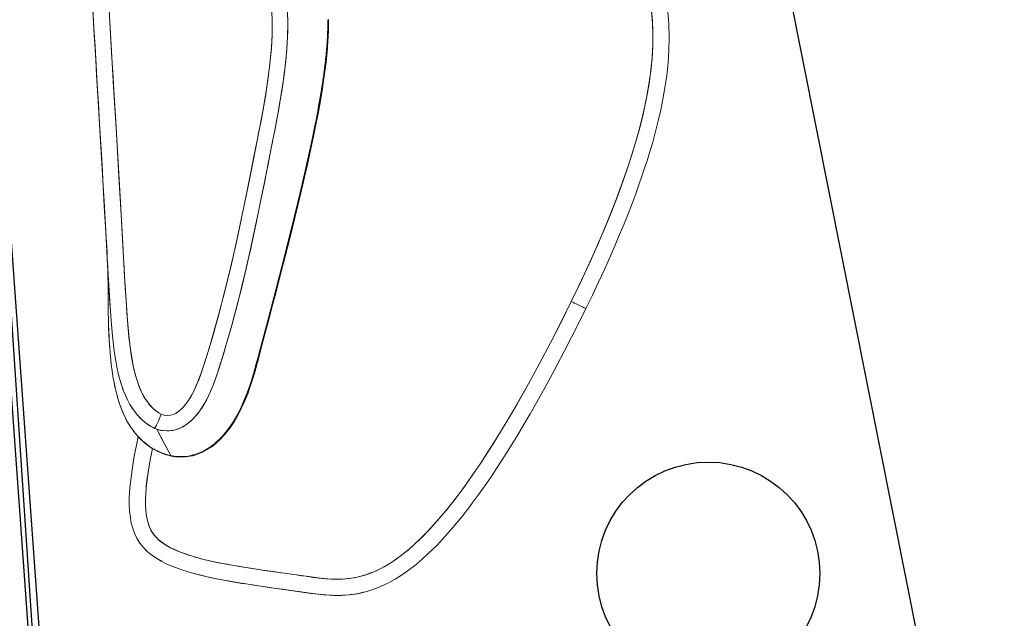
# Model space of a CAD drawing. Header units: millimetres. Extents: x -391 to 65307, y -49674 to 2290.
# Tile 15 of 21: x 17398 to 19208, y -34823 to -33721. Entities that reach past the tile are written whole.
import ezdxf

# ---------------------------------------------------------------- set-up
doc = ezdxf.new("R2010")
doc.units = ezdxf.units.MM
doc.header["$LTSCALE"] = 200
doc.header["$MEASUREMENT"] = 0
doc.layers.get('0').update_dxf_attribs({"color": 8, "linetype": 'CONTINUOUS'})
for name, color, linetype in [('furniture', 8, 'CONTINUOUS'), ('IMPORTED_BG', 8, 'CONTINUOUS'), ('orlando', 8, 'CONTINUOUS')]:
    doc.layers.add(name, color=color, linetype=linetype)

# ---------------------------------------------------------------- blocks, each defined once
blk = doc.blocks.new('A$C5F4E4BC4')
at = {"linetype": 'Continuous', "lineweight": 0}
for p, q in [((432.6, 1094.8), (441.5, 1095.5)), ((525, 1087.9), (526.2, 1087.8)), ((572.8, 1089.8), (574.1, 1089.7)), ((127.8, 1074.4), (128, 1074.6)), ((438.1, 1082.9), (440, 1083.3)), ((452.7, 1085.2), (453.9, 1085.3)), ((615.2, 1084.8), (615.9, 1084.7)), ((645.2, 1080.9), (640.1, 1081.5)), ((104.4, 1049.2), (106.6, 1052.2)), ((419.4, 1048.1), (430.4, 1051.1)), ((475.5, 1057.2), (498.3, 1058)), ((498.3, 1058), (521, 1057.9)), ((521, 1057.9), (543.8, 1057.2)), ((543.8, 1057.2), (566.6, 1056.1)), ((566.6, 1056.1), (589.3, 1054.7)), ((589.3, 1054.7), (612, 1053.3)), ((612, 1053.3), (634.8, 1051.7)), ((306.5, 1042.7), (312.3, 1040.7)), ((384.9, 1030), (388.7, 1033)), ((398.4, 1039.2), (408.7, 1044.2)), ((408.7, 1044.2), (419.4, 1048.1)), ((680.2, 1048.6), (725.6, 1045.5)), ((725.6, 1045.5), (816.5, 1039.3)), ((816.5, 1039.3), (861.9, 1036.3)), ((861.9, 1036.3), (907.3, 1033.3)), ((907.3, 1033.3), (975.4, 1028.8)), ((338.7, 1025.4), (338.3, 1025.1)), ((345.1, 1025), (345.2, 1025.3)), ((346.9, 1028.8), (347.3, 1028.7)), ((370.3, 1011.4), (371.5, 1014)), ((371.5, 1014), (372.9, 1016.6)), ((372.9, 1016.6), (374.4, 1019)), ((374.4, 1019), (376.2, 1021.3)), ((376.2, 1021.3), (380, 1025.5)), ((380, 1025.5), (382.4, 1027.8)), ((382.4, 1027.8), (384.9, 1030)), ((975.4, 1028.8), (998.2, 1027.3)), ((998.2, 1027.3), (1043.6, 1024.3)), ((1043.6, 1024.3), (1089, 1021.2)), ((1089, 1021.2), (1111.7, 1019.7)), ((340.5, 1005.3), (341, 1010.4)), ((368.7, 1000), (368.9, 1005.8)), ((369.7, 994.3), (368.7, 1000)), ((368.9, 1005.8), (370.3, 1011.4)), ((398, 958.9), (389.2, 966.2)), ((407.3, 952.3), (398, 958.9)), ((416.9, 946.2), (407.3, 952.3)), ((426.9, 940.5), (416.9, 946.2)), ((437, 935.2), (426.9, 940.5)), ((447.3, 930.2), (437, 935.2)), ((452.5, 927.8), (447.3, 930.2)), ((457.7, 925.4), (452.5, 927.8)), ((499.4, 906.7), (457.7, 925.4)), ((541.4, 889), (499.4, 906.7)), ((583.8, 872.1), (541.4, 889)), ((626.5, 855.9), (583.8, 872.1)), ((669.4, 840.2), (626.5, 855.9)), ((712.5, 825.1), (669.4, 840.2)), ((48.7, 807.6), (54.3, 828.4)), ((755.7, 810.4), (712.5, 825.1)), ((45.8, 797.2), (48.7, 807.6)), ((842.2, 781.6), (755.7, 810.4)), ((40.1, 776.5), (42.9, 786.9)), ((853.1, 778.1), (842.2, 781.6)), ((37.5, 766), (40.1, 776.5)), ((863.9, 774.5), (853.1, 778.1)), ((874.7, 770.9), (863.9, 774.5)), ((885.6, 767.4), (874.7, 770.9)), ((929.1, 753.9), (885.6, 767.4)), ((951, 747.6), (929.1, 753.9)), ((973.1, 741.7), (951, 747.6)), ((986.4, 738.3), (973.1, 741.7)), ((999.8, 735.2), (986.4, 738.3)), ((1017.7, 731.4), (999.8, 735.2)), ((1040.1, 727.3), (1017.7, 731.4)), ((1062.6, 724.2), (1040.1, 727.3)), ((1085, 722), (1062.6, 724.2)), ((378.7, 315.2), (344, 340.1)), ((413.7, 290.6), (378.7, 315.2))]:
    blk.add_line(p, q, dxfattribs=at)
at = {"linetype": 'Continuous', "lineweight": 15}
blk.add_line((615.3, 1084.8), (611.9, 1085.2), dxfattribs=at)
at = {"linetype": 'Continuous', "lineweight": 15, "flags": 128}
for points in [[(337.3, 1063.8), (321.8, 1069.2), (302.1, 1075.5), (283, 1081.3), (264.3, 1086.4), (245.9, 1090.8), (227.6, 1094.2), (215.4, 1095.8), (203.1, 1096.8), (190.7, 1096.9), (181.1, 1096.4), (171.4, 1095), (161.6, 1092.8), (151.9, 1089.6), (142.6, 1085.3), (134, 1080.1), (126.4, 1074.4), (119.8, 1068.4), (111.9, 1059.8), (104.7, 1050.6), (98.1, 1040.8), (90.3, 1027.5), (83.1, 1013.2), (76.3, 998.1), (69.9, 982.2), (63.7, 965.4), (57.7, 947.8), (52.1, 930.2), (46.9, 912.8), (39.2, 885.9), (31.9, 859.7), (25, 834.1), (18.2, 809.1), (14.7, 796.7), (11.3, 784.1), (8, 771.1), (5.1, 757.8), (2.6, 743.9), (0.8, 729.7), (0, 715.1), (0.2, 700.2), (1.7, 685.2), (4.2, 670.5), (7.8, 656.3), (12.3, 642.5), (18.3, 627.6), (25.1, 613.2), (32.4, 599.5), (40.3, 586.4), (48.6, 573.8), (57.1, 561.7), (70.8, 543.7), (84.9, 526.7), (99.3, 510.6), (116.5, 492.3), (133.8, 475), (140.5, 468.4), (147.3, 462), (154.2, 455.5), (161.9, 448.4), (171.9, 439.4), (182.9, 429.6), (194.9, 419.2), (208, 408.1), (222.1, 396.4), (237.3, 384.1), (253.5, 371.2), (270.8, 357.7), (289.2, 343.7), (308.6, 329.1), (329.2, 314), (350.8, 298.4), (372.2, 283.2), (394.7, 267.5), (418.1, 251.4), (442.6, 234.8), (468.2, 217.9)], [(389.5, 1087.5), (380.6, 1085.1), (368.2, 1080.8), (356.2, 1075.4), (344.7, 1069.1), (333.9, 1061.7), (324.3, 1053.6), (315.7, 1044.8), (312.4, 1040.9), (309.4, 1036.9), (306.5, 1032.9), (303.9, 1028.7), (301.4, 1024.5), (299.2, 1020.4), (297.6, 1016.8), (296.3, 1014), (295.5, 1011.8), (294.9, 1010.2), (294.1, 1007.9), (293.1, 1004.6), (291.9, 1000.5), (290.9, 995.9), (289.7, 987.3), (289.4, 978.2), (289.9, 968.9), (291.5, 959.5), (294.1, 950), (297.6, 940.9), (301.9, 932.2), (306.9, 923.8), (314.4, 913.5), (322.6, 903.9), (331.5, 895), (342.4, 885.6), (354, 876.7), (365.9, 868.7), (378, 861.3), (390.3, 854.4), (402.8, 848.1), (415.4, 842.2), (428.2, 836.6), (451.8, 826.9), (475.4, 817.3), (499, 807.7), (522.6, 798.2), (546.2, 788.7), (569.9, 779.2), (593.7, 769.7), (659.2, 744), (725, 718.7), (749.3, 709.5), (772.6, 700.9), (795, 692.8), (803.5, 689.7), (811.8, 686.7), (820.1, 683.8), (829, 680.7), (839.2, 677.2), (850.5, 673.3), (863.1, 669.1), (876.9, 664.5), (891.9, 659.7), (908.3, 654.6), (925.9, 649.3), (944.9, 643.9), (960.7, 639.7), (977.5, 635.4), (995.3, 631.3), (1014.1, 627.4), (1033.9, 624), (1054.6, 621.3)], [(662.3, 1080), (660.9, 1080.1), (659.1, 1080.3), (657.6, 1080.4), (656.1, 1080.5), (654.9, 1080.6), (653.7, 1080.7), (652.8, 1080.8), (652, 1080.8), (651.3, 1080.9), (650.5, 1081), (649.7, 1081), (648.7, 1081.1), (647.5, 1081.2), (646.3, 1081.3), (644.9, 1081.5), (643.4, 1081.6), (642.1, 1081.8), (640.9, 1081.9), (639.9, 1082), (639, 1082.1), (638.2, 1082.1), (637.3, 1082.2), (636.3, 1082.3), (634.8, 1082.5), (633.1, 1082.7), (631.4, 1082.9), (629.7, 1083.1), (628.7, 1083.2), (627.7, 1083.3), (626.8, 1083.4), (626, 1083.5), (625, 1083.6), (623.8, 1083.8), (622.3, 1083.9), (620.7, 1084.1), (618.8, 1084.4), (616.6, 1084.6), (615.3, 1084.8)], [(1140.8, 1047.6), (1093.2, 1050.9), (1058.9, 1053.2), (1024.6, 1055.5), (989.5, 1057.8), (953.6, 1060.2), (916.8, 1062.6), (879.2, 1065), (840.8, 1067.5), (802.2, 1070.1), (765, 1072.6), (729.1, 1075), (718.8, 1075.7), (708.6, 1076.4), (698.7, 1077.1), (689.7, 1077.8), (681.5, 1078.4), (674.3, 1079), (668, 1079.6), (662.6, 1080)], [(468.2, 217.9), (491.3, 202.9), (513.7, 188.7), (535.3, 175.2), (556.2, 162.5), (576.2, 150.6), (595.5, 139.4), (614, 128.9), (631.7, 119.1), (649.4, 109.6), (666.2, 100.8), (682, 92.7), (697, 85.3), (711, 78.6), (724, 72.5), (736, 67), (747.5, 62), (759.1, 57), (770.7, 52.2), (782.6, 47.4), (794.5, 42.8), (813.6, 35.9), (833, 29.3), (852.9, 23.2), (875.3, 17), (898.1, 11.6), (921.1, 7.1), (944.5, 3.6), (968.1, 1.2), (991.9, 0)]]:
    blk.add_lwpolyline(points, dxfattribs=at)
at = {"linetype": 'Continuous', "lineweight": 0, "flags": 128}
for points in [[(663.7, 1079.9), (637.2, 1081.7), (609.9, 1083.6), (582.5, 1085.3), (554.9, 1086.8), (526.9, 1087.8), (498.5, 1088), (484.1, 1087.6), (469.5, 1086.8), (454.7, 1085.4), (439.6, 1083.2), (424.2, 1080.1), (415.5, 1077.8), (406.7, 1075), (397.9, 1071.6), (389, 1067.4), (380.1, 1062.5), (375.2, 1059.3), (370.5, 1055.8), (365.8, 1052), (361.4, 1047.9), (357, 1043.4), (352.7, 1038.1), (348.5, 1031.7)], [(391.1, 1088), (378.7, 1084.4), (366.6, 1079.9)], [(375.3, 1083.1), (380.2, 1084.9), (386, 1086.5)], [(416.5, 1092.9), (403.5, 1090.7), (391.1, 1088)], [(433.5, 1094.9), (424.7, 1094), (416.5, 1092.9)], [(518.8, 1094.8), (506.5, 1095.5), (495.1, 1096), (484.5, 1096.3), (474.7, 1096.5), (467.6, 1096.5), (458.3, 1096.3), (449.5, 1096), (441.3, 1095.5), (433.5, 1094.9)], [(503.5, 1095.6), (521.5, 1094.6), (540.9, 1093), (541.9, 1092.9)], [(544.5, 1092.7), (531.5, 1093.8), (518.8, 1094.8)], [(570.1, 1090.2), (557.3, 1091.5), (544.5, 1092.7)], [(615.3, 1084.8), (608.8, 1085.6), (570.1, 1090.2)], [(343.6, 1068.1), (338.9, 1065), (333, 1060.6)], [(346.3, 1069.8), (345, 1069), (343.6, 1068.1)], [(349.2, 1071.5), (348, 1070.8), (346.3, 1069.8)], [(352, 1073), (350.6, 1072.3), (349.2, 1071.5)], [(354.9, 1074.5), (353.3, 1073.7), (352, 1073)], [(360.7, 1077.4), (357.4, 1075.8), (354.9, 1074.5)], [(355.6, 1074.9), (355.8, 1075), (355.9, 1075.1)], [(383.6, 1064.6), (387.9, 1066.9), (392.3, 1069.1)], [(405.7, 1074.6), (412.2, 1076.8), (418.8, 1078.7)], [(418.8, 1078.7), (423.7, 1080), (428.8, 1081.2)], [(579.3, 1085.5), (596.3, 1084.5), (621.4, 1082.8)], [(621.4, 1082.8), (646.8, 1081.1), (669.5, 1079.5)], [(640.4, 1081.5), (642.8, 1081.2), (645.2, 1080.9)], [(669.5, 1079.5), (693.8, 1077.9), (717.7, 1076.2)], [(717.7, 1076.2), (765.4, 1072.9), (814, 1069.6)], [(814, 1069.6), (884.7, 1064.9), (958.4, 1060)], [(484.6, 242.9), (448.9, 266.5), (413.7, 290.6), (378.7, 315.2), (344, 340.1), (309.7, 365.5), (275.8, 391.5), (242.5, 418.2), (209.8, 445.8), (189.6, 463.5), (169.9, 481.7), (150.6, 500.3), (131.8, 519.4), (117.4, 534.9), (103.6, 550.8), (90.4, 567.1), (77.8, 583.9), (69.9, 595.4), (62.5, 607.3), (55.5, 619.4), (49.1, 632), (43.3, 644.9), (38.5, 658.2), (34.8, 670.9), (32.1, 683.9), (30.4, 697.1), (29.8, 710.5), (30.3, 723.7), (31.7, 737.1), (34, 750.4), (36.9, 763.6), (40.2, 776.7), (43.7, 789.7), (47.3, 802.7), (64, 864.1), (70.1, 886), (76.5, 907.8), (83.1, 929.6), (90.2, 951.1), (98.1, 972.5), (102.9, 984.5), (108.1, 996.4), (113.8, 1008.1), (120.1, 1019.6), (127.1, 1030.6), (131.9, 1037.1), (137.2, 1043.4), (143, 1049.2), (149.3, 1054.3), (156.3, 1058.7), (163.7, 1062.1), (171.5, 1064.5), (179.5, 1066), (190, 1066.9), (200.4, 1066.9), (210.8, 1066.2), (221.2, 1064.9), (231.5, 1063.1), (241.7, 1061.1), (251.8, 1058.7), (270.2, 1053.9), (288.4, 1048.5), (306.5, 1042.7), (312.3, 1040.7)], [(141, 1047.3), (145.1, 1051), (149.3, 1054.3)], [(149.3, 1054.3), (153.9, 1057.3), (158.7, 1059.9)], [(158.7, 1059.9), (163.7, 1062), (168.9, 1063.8)], [(168.9, 1063.8), (174.1, 1065.1), (179.5, 1066)], [(201.3, 1066.9), (211.7, 1066.1), (222.9, 1064.6)], [(265.2, 1055.3), (277.9, 1051.7), (291.7, 1047.5), (306.5, 1042.7)], [(323.3, 1052.1), (316.7, 1045.3), (310.4, 1037.5)], [(333, 1060.6), (327.8, 1056.3), (323.3, 1052.1)], [(328.7, 1057), (329.1, 1057.4), (330, 1058.1)], [(336.6, 1063.3), (337.6, 1064.1), (338.1, 1064.4)], [(361.7, 1048.2), (362.8, 1049.3), (363.9, 1050.3)], [(363.9, 1050.3), (365, 1051.2), (366.2, 1052.3)], [(366.2, 1052.3), (367.5, 1053.4), (368.6, 1054.3)], [(368.6, 1054.3), (369.4, 1055), (371, 1056.2)], [(371, 1056.2), (372.2, 1057.1), (373.4, 1058)], [(372.9, 1016.6), (376.6, 1021.8), (380.9, 1026.5), (385.7, 1030.7), (390.9, 1034.6), (396.3, 1038), (401.9, 1041.1), (411, 1045.1), (420.4, 1048.4), (430, 1051), (443.4, 1053.7), (456.9, 1055.6), (470.4, 1056.9), (484, 1057.7), (497.5, 1058), (524.7, 1057.9), (551.9, 1056.9), (579.1, 1055.4), (606.2, 1053.6), (633.3, 1051.8), (769.1, 1042.5), (905, 1033.4), (981.2, 1028.5), (1057.5, 1023.4), (1133.9, 1018.1)], [(373.4, 1058), (374.7, 1058.9), (375.9, 1059.7)], [(375.9, 1059.7), (377.5, 1060.8), (379.1, 1061.8)], [(379.1, 1061.8), (379.4, 1062), (379.7, 1062.2)], [(379.7, 1062.2), (380.4, 1062.6), (381, 1063)], [(381, 1063), (381.7, 1063.4), (382.3, 1063.8)], [(382.3, 1063.8), (382.8, 1064.1), (383.6, 1064.6)], [(634.8, 1051.7), (657.5, 1050.2), (665.9, 1049.6), (680.2, 1048.6)], [(958.4, 1060), (978.2, 1058.7), (1006.5, 1056.9)], [(1006.5, 1056.9), (1034.9, 1055), (1054.6, 1053.6)], [(1054.6, 1053.6), (1080.8, 1051.9), (1102.7, 1050.4)], [(1102.7, 1050.4), (1127.8, 1048.6), (1150.9, 1047.1)], [(115.9, 1012), (122, 1022.7), (128.2, 1032.2), (134.6, 1040.4), (141, 1047.3)], [(306.7, 1032.2), (303.1, 1026.5), (300.2, 1021)], [(308.5, 1034.9), (307.5, 1033.5), (306.7, 1032.2)], [(348.5, 1031.7), (350.1, 1034.5), (351.8, 1036.9)], [(351.8, 1036.9), (353.6, 1039.3), (355.5, 1041.6)], [(355.5, 1041.6), (357.5, 1043.9), (359.6, 1046.1)], [(359.6, 1046.1), (360.6, 1047.2), (361.7, 1048.2)], [(388.7, 1033), (393.4, 1036.3), (398.4, 1039.2)], [(346.7, 1028.4), (317.8, 1017.6), (295.1, 1009)], [(295.1, 1009), (324, 1019.9), (346.7, 1028.4)], [(297.4, 1015.1), (297, 1013.9), (296.5, 1012.7)], [(300.2, 1021), (298.8, 1018.1), (297.4, 1015.1)], [(300.9, 1022.4), (301.3, 1023.2), (301.8, 1024)], [(348.5, 1031.7), (345.2, 1025.2), (342.6, 1017.9), (340.9, 1010), (340.5, 1001.9), (341.1, 994.1), (342.7, 986.9), (345.4, 979.1), (348.7, 972.2), (352.3, 966.2), (356.2, 960.8), (360.2, 955.8), (367.1, 948.5), (374.2, 942.1), (381.3, 936.4), (388.4, 931.2), (395.6, 926.4), (402.9, 921.9), (416.6, 914.1), (430.2, 907.2), (443.7, 900.8), (456.9, 894.7), (470.1, 888.8), (483.3, 883), (514.7, 869.5), (546.2, 856.6), (583.9, 841.8), (621.8, 827.6), (659.7, 813.8), (720.5, 792.7), (781.3, 772.2), (842.1, 752.1), (870.9, 742.6), (899.9, 733.3), (929.3, 724.5), (959, 716.2), (989.2, 708.6), (1011.1, 703.8), (1033.2, 699.7), (1055.6, 696.3), (1078, 693.9)], [(342.4, 1017.2), (343.2, 1019.9), (344.2, 1022.9)], [(346.7, 1028.4), (347.6, 1030.1), (348.5, 1031.7)], [(372.9, 1016.6), (369.9, 1018.3), (367.1, 1020.1), (364.3, 1021.8), (361.6, 1023.4), (359.1, 1024.9), (356.8, 1026.4), (354.7, 1027.7), (352.9, 1028.8), (351.3, 1029.8), (350.1, 1030.7), (349.1, 1031.3), (348.5, 1031.7)], [(348.5, 1031.7), (349.1, 1031.3), (350.1, 1030.7), (351.3, 1029.8), (352.9, 1028.8), (354.7, 1027.7), (356.8, 1026.4), (359.1, 1024.9), (361.6, 1023.4), (364.3, 1021.8), (367.1, 1020.1), (369.9, 1018.3), (372.9, 1016.6)], [(1085, 722), (1061.8, 724.3), (1038.6, 727.6), (1015.4, 731.9), (986.9, 738.2), (958.6, 745.5), (930.5, 753.5), (902.6, 762), (874.9, 770.9), (847.2, 780), (819.5, 789.1), (768.9, 805.9), (718.4, 823.1), (668, 840.7), (625.3, 856.3), (582.7, 872.5), (540.5, 889.4), (498.7, 907), (482, 914.4), (465.4, 921.8), (448.9, 929.5), (432.6, 937.5), (416.6, 946.4), (408.9, 951.2), (401.4, 956.3), (394.2, 961.9), (387.4, 967.9), (381, 974.5), (377.4, 979), (374.3, 983.8), (371.6, 988.9), (369.7, 994.3), (368.7, 1000), (368.9, 1005.8), (370.3, 1011.4), (372.9, 1016.6)], [(295.1, 1009), (293.3, 1002.9), (291.6, 995.3)], [(296.5, 1012.7), (295.6, 1010.4), (295.1, 1009)], [(341.3, 993.3), (340.6, 999.2), (340.5, 1005.3)], [(1001.9, 29.8), (979.4, 30.4), (957.1, 32.3), (934.9, 35.2), (912.9, 39.1), (890.9, 44), (863.1, 51.4), (835.6, 60), (808.6, 69.5), (782.1, 79.9), (755.9, 90.9), (722, 106.4), (688.7, 122.8), (655.7, 140.1), (620.8, 159.3), (586.3, 179.3), (552.1, 200), (518.2, 221.2), (484.6, 242.9), (484.6, 242.9)], [(33.7, 865.8), (38.6, 883.6), (43.4, 900.5), (44.5, 904.2), (45.5, 907.8), (46.5, 911.3), (47.6, 914.9), (48.6, 918.3), (49.6, 921.8), (50.7, 925.1), (55.7, 941.2), (60.7, 956.3), (65.6, 970.4), (70.6, 983.5)], [(70.6, 983.5), (73, 989.6), (74.3, 992.9)], [(291.6, 995.3), (290.4, 986), (290.2, 981.1)], [(290.2, 981.1), (290.4, 973.9), (291.2, 967)], [(290.6, 986.9), (290.6, 987.8), (291.1, 991.4)], [(344.4, 981.7), (342.5, 987.5), (341.3, 993.3)], [(349.6, 970.7), (346.6, 976.3), (344.4, 981.7)], [(374.3, 983.7), (371.5, 989), (369.7, 994.3)], [(381.1, 974.4), (377.4, 979.1), (374.3, 983.7)], [(83.9, 931.8), (88.7, 946.5), (93.4, 960), (98.1, 972.5)], [(291.1, 967.9), (290.9, 968.6), (290.8, 970)], [(291.2, 967), (292.4, 960.1), (294.3, 953.1)], [(293.1, 957.7), (292.6, 959.2), (292.6, 959.6)], [(389.2, 966.2), (384.9, 970.3), (381.1, 974.4)], [(391.9, 928.8), (382.6, 935.4), (372.9, 943.3)], [(71.5, 890.6), (75.8, 905.5), (79.9, 919.3), (83.9, 931.8)], [(402, 922.4), (396.8, 925.6), (391.9, 928.8)], [(395.7, 853.2), (384.3, 859.3), (372.2, 866.3), (360.2, 874), (348.4, 882.5), (336.9, 891.9), (329.7, 898.5), (322.7, 905.7), (315.9, 913.5), (309.5, 922.1), (309.4, 922.2)], [(412.4, 916.4), (407.4, 919.2), (402, 922.4)], [(423, 910.8), (417.6, 913.6), (412.4, 916.4)], [(428.4, 908.1), (425.5, 909.5), (423, 910.8)], [(433.8, 905.5), (431.4, 906.6), (428.4, 908.1)], [(444.6, 900.4), (439.2, 902.9), (433.8, 905.5)], [(54.3, 828.4), (56.2, 835.4), (57.7, 841), (58.9, 845.4), (59.8, 848.6), (60.3, 850.4), (61, 852.9), (61.7, 855.5), (62.3, 858), (63, 860.4), (63.7, 862.8), (64.3, 865.2), (66.9, 874.5), (69.3, 883), (71.5, 890.6)], [(450, 897.9), (449.8, 898), (448.4, 898.6), (444.6, 900.4)], [(455.5, 895.4), (452.8, 896.6), (450, 897.9)], [(499.3, 876), (477.1, 885.7), (455.5, 895.4)], [(367.2, 869.4), (381, 861.2), (395.1, 853.5)], [(543.5, 857.7), (521.1, 866.9), (499.3, 876)], [(25.6, 836), (29.7, 851.1), (33.7, 865.8)], [(395.1, 853.5), (412.1, 845.2), (429.7, 837.5)], [(588.1, 840.2), (565.4, 849), (543.5, 857.7)], [(17.5, 806.3), (21.4, 820.4), (25.6, 836)], [(803, 691.4), (786.4, 697.3), (733, 717), (679.9, 737.2), (600.6, 768.3), (521.6, 799.9), (504, 807.1), (486.3, 814.2), (468.6, 821.5), (450.9, 828.7), (433.2, 836), (421.9, 840.9)], [(429.7, 837.5), (430.5, 837.1), (431.4, 836.8)], [(431.4, 836.8), (431.8, 836.6), (432.2, 836.5)], [(432.2, 836.5), (432.2, 836.5), (432.2, 836.5), (432.2, 836.5), (432.2, 836.4), (432.3, 836.4), (432.6, 836.3)], [(432.6, 836.3), (432.8, 836.2), (433, 836.1)], [(433, 836.1), (434.6, 835.5), (436.2, 834.8)], [(436.2, 834.8), (439.4, 833.5), (442.8, 832.1)], [(632.9, 823.5), (610, 832), (588.1, 840.2)], [(442.8, 832.1), (455.1, 827), (468.8, 821.4)], [(468.8, 821.4), (494.8, 810.8), (521.1, 800.1)], [(678, 807.4), (654.8, 815.6), (632.9, 823.5)], [(9.5, 776.4), (13.2, 790.6), (17.5, 806.3)], [(42.9, 786.9), (43, 786.9), (43, 787.1), (43.1, 787.6), (43.7, 789.6), (45.8, 797.2)], [(521.1, 800.1), (598.6, 769.1), (678.4, 737.8)], [(723.2, 791.8), (699.6, 799.8), (678, 807.4)], [(768.5, 776.5), (744, 784.7), (723.2, 791.8)], [(3.1, 746.2), (6.1, 762.2), (9.5, 776.4)], [(33, 745), (34.9, 755), (37.5, 766)], [(791.2, 768.9), (777.4, 773.5), (768.5, 776.5)], [(813.9, 761.4), (804.1, 764.7), (791.2, 768.9)], [(836.6, 753.9), (826.4, 757.3), (813.9, 761.4)], [(1.1, 731), (2.2, 740.3), (3.1, 746.2)], [(30.3, 723.7), (31.3, 734.1), (33, 745)], [(847.9, 750.2), (841, 752.5), (836.6, 753.9)], [(859.3, 746.4), (853.7, 748.3), (847.9, 750.2)], [(875.5, 741.1), (867.5, 743.7), (859.3, 746.4)], [(0.2, 715.7), (0.5, 722.2), (0.9, 727.4)], [(678.4, 737.8), (703.5, 728.2), (731.1, 717.7)], [(882, 739), (878.7, 740.1), (875.5, 741.1)], [(904.8, 731.8), (893.1, 735.5), (882, 739)], [(927.7, 724.9), (915.9, 728.5), (904.8, 731.8)], [(950.7, 718.4), (938.5, 721.8), (927.7, 724.9)], [(30, 702.3), (29.8, 712.9), (30.3, 723.7)], [(731.1, 717.7), (755.2, 708.7), (784, 698.1)], [(962.3, 715.3), (956.1, 716.9), (950.7, 718.4)], [(973.9, 712.3), (966.9, 714.1), (962.3, 715.3)], [(985.5, 709.5), (980.7, 710.7), (973.9, 712.3)], [(997.2, 706.8), (991.6, 708.1), (985.5, 709.5)], [(1020.7, 701.9), (1009.6, 704.1), (997.2, 706.8)], [(32.6, 680.9), (30.9, 691.6), (30, 702.3)], [(784, 698.1), (815.8, 686.7), (837.1, 679.3)], [(1044.3, 697.9), (1032.9, 699.7), (1020.7, 701.9)], [(1067.8, 694.9), (1056.3, 696.2), (1044.3, 697.9)], [(37.8, 660.1), (34.9, 670.6), (32.6, 680.9)], [(837.1, 679.3), (852.3, 674.1), (866.7, 669.3), (880.2, 664.9), (887.9, 662.4), (894.7, 660.2), (902.3, 657.9), (911.2, 655.1), (921.4, 652.1)], [(989.2, 634.1), (980, 636.2), (955.9, 642.4), (932.1, 649), (901.1, 658.2), (870.5, 668), (840.1, 678.2), (839.5, 678.5)], [(45.4, 640.1), (41.3, 650.2), (37.8, 660.1)], [(921.4, 652.1), (923.7, 651.4), (927.2, 650.4)], [(927.2, 650.4), (929, 649.9), (930.1, 649.5)], [(930.1, 649.5), (931.6, 649.1), (933, 648.7)], [(933, 648.7), (939.5, 646.9), (944.6, 645.4)], [(944.6, 645.4), (956.2, 642.3), (971.9, 638.2)], [(971.9, 638.2), (972.3, 638.1), (975.9, 637.2), (985.6, 634.8)], [(985.6, 634.8), (992.8, 633.2), (999.4, 631.7)], [(999.4, 631.7), (1013.4, 628.9), (1027, 626.4)], [(1006.6, 630.2), (1004.6, 630.6), (1002.8, 631)], [(1027, 626.4), (1040.9, 624.3), (1054.7, 622.5)], [(1031.3, 625.8), (1029.6, 626), (1028.7, 626.2)], [(209.8, 445.8), (191.2, 462.1), (173.7, 478.1), (157.1, 493.8), (141.7, 509.2), (127.2, 524.3), (113.8, 539), (101.4, 553.4), (90, 567.6)], [(275.8, 391.5), (252.7, 409.9), (230.7, 428), (209.8, 445.8)], [(344, 340.1), (320.1, 357.8), (297.3, 374.9), (275.8, 391.5)], [(484.6, 242.9), (449.2, 266.4), (413.7, 290.6)], [(484.6, 242.9), (482.8, 240.1), (481, 237.4), (479.2, 234.8), (477.6, 232.2), (476, 229.8), (474.5, 227.6), (473.2, 225.5), (471.9, 223.6), (470.9, 222), (469.9, 220.6), (469.2, 219.4), (468.7, 218.6), (468.3, 218.1), (468.1, 217.8), (468.2, 217.9), (468.4, 218.2)], [(468.4, 218.2), (468.2, 217.9), (468.1, 217.8), (468.3, 218.1), (468.7, 218.6), (469.2, 219.4), (469.9, 220.6), (470.9, 222), (471.9, 223.6), (473.2, 225.5), (474.5, 227.6), (476, 229.8), (477.6, 232.2), (479.2, 234.8), (481, 237.4), (482.8, 240.1), (484.6, 242.9)], [(556.7, 197.1), (533.3, 211.6), (509.2, 226.9), (484.6, 242.9)], [(630.5, 153.9), (606.4, 167.6), (581.8, 182), (556.7, 197.1)], [(785.9, 78.3), (761.7, 88.4), (736.8, 99.5), (711.2, 111.6), (685, 124.7), (658.1, 138.8), (630.5, 153.9)], [(867.9, 50), (848.1, 55.9), (827.8, 62.6), (807.1, 70.1), (785.9, 78.3)], [(910, 39.7), (889.2, 44.4), (867.9, 50)], [(952.4, 32.8), (931.4, 35.7), (910, 39.7)], [(995.4, 29.9), (974.1, 30.8), (952.4, 32.8)]]:
    blk.add_lwpolyline(points, dxfattribs=at)
at = {"linetype": 'Continuous', "lineweight": 0}
for centre, radius, start, end in [((441.5, 899.3), 195.3, 97.3351, 104.752), ((426.7, 933.5), 158.3, 112.3075, 114.6403), ((195, 949.8), 117.3, 86.94, 97.5711), ((159.4, 676.8), 393, 74.3839, 80.6968), ((489.1, 789.3), 268.3, 92.8891, 102.6324), ((406.5, 965.8), 119.9, 143.3018, 144.8442), ((432, 845.7), 357.2, 152.2556, 159.2101), ((443.9, 1027.2), 110, 210.9101, 229.7508), ((398.8, 985.4), 109.4, 197.1858, 212.1221), ((428, 1003.6), 143.8, 212.0802, 223.3468), ((485.4, 1060.2), 224.5, 223.7871, 238.2055), ((182.8, 710.3), 182.6, 179.1286, 187.9902), ((305.1, 754.3), 283.7, 203.7517, 212.4032), ((422.7, 828.1), 422.6, 212.3025, 218.0673)]:
    blk.add_arc(centre, radius, start, end, dxfattribs=at)

msp = doc.modelspace()

# ---------------------------------------------------------------- linework, layer by layer
at = {"layer": 'furniture'}
msp.add_circle((18664.3, -34740.3), 205, dxfattribs=at)
at = {"layer": 'IMPORTED_BG', "linetype": 'Continuous'}
for p, q in [((17532.2, -36208.2), (17248, -32248.4)), ((17510.8, -36189.7), (17229.5, -32269.8))]:
    msp.add_line(p, q, dxfattribs=at)
at = {"layer": 'orlando'}
for p, q in [((19589.4, -37572.5), (18516.7, -32178.1, -1219)), ((17249.5, -32269.1, -1219), (17510.8, -36189.7))]:
    msp.add_line(p, q, dxfattribs=at)

# ---------------------------------------------------------------- block references
at = {"layer": 'furniture', "rotation": 97.16530112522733}
msp.add_blockref('A$C5F4E4BC4', (18713.9, -34690.3), dxfattribs=at)

doc.saveas('drawing.dxf')
